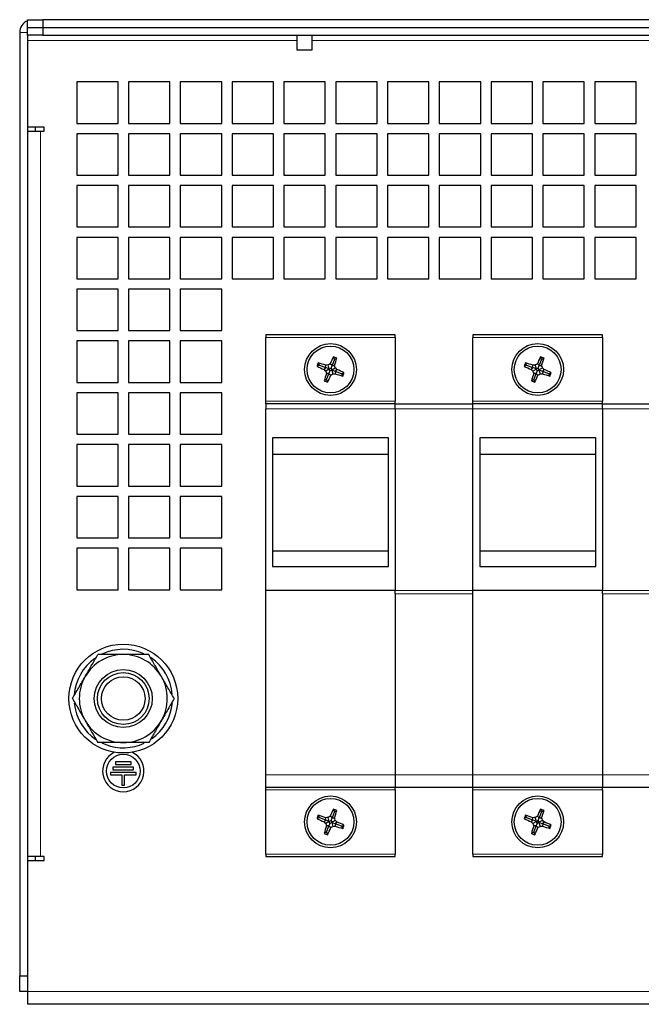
# Model space of a CAD drawing. Header units: millimetres. Extents: x 5 to 418, y 2 to 292.
# Tile 3 of 20: x 58 to 98, y 52 to 115. Entities that reach past the tile are written whole.
import ezdxf

# ---------------------------------------------------------------- set-up
doc = ezdxf.new("R2010")
doc.units = ezdxf.units.MM

msp = doc.modelspace()

# ---------------------------------------------------------------- linework, layer by layer
at = {"color": 7, "linetype": 'Continuous', "lineweight": 25}
for p, q in [((58.9313, 114.9228), (58.9313, 115.4228)), ((58.9313, 115.4228), (59.9313, 115.4228)), ((59.9313, 115.4228), (59.9313, 114.9228)), ((123.598, 115.4228), (59.9313, 115.4228)), ((58.9313, 114.4228), (58.9313, 114.9228)), ((58.9313, 114.9228), (59.9313, 114.9228)), ((59.9313, 114.9228), (59.9313, 114.4228)), ((59.9313, 114.9228), (123.598, 114.9228)), ((58.4313, 114.5895), (58.4313, 53.9228)), ((59.9313, 114.4228), (58.9313, 114.4228)), ((58.9313, 114.4228), (58.9313, 114.0895)), ((58.9313, 114.0895), (58.9313, 108.5061)), ((58.9313, 114.0895), (58.9313, 53.9228)), ((59.9313, 114.4228), (123.598, 114.4228)), ((76.273, 114.4228), (76.273, 113.4932)), ((77.2563, 113.4932), (77.2563, 114.4228)), ((76.273, 113.4932), (76.7942, 113.4932)), ((76.7942, 113.4932), (77.2563, 113.4932)), ((62.098, 111.4228), (62.098, 108.7561)), ((64.7646, 111.4228), (62.098, 111.4228)), ((64.7646, 108.7561), (64.7646, 111.4228)), ((65.4313, 111.4228), (65.4313, 108.7561)), ((68.098, 111.4228), (65.4313, 111.4228)), ((68.098, 108.7561), (68.098, 111.4228)), ((68.7646, 111.4228), (68.7646, 108.7561)), ((71.4313, 111.4228), (68.7646, 111.4228)), ((71.4313, 108.7561), (71.4313, 111.4228)), ((72.098, 111.4228), (72.098, 108.7561)), ((74.7646, 111.4228), (72.098, 111.4228)), ((74.7646, 108.7561), (74.7646, 111.4228)), ((75.4313, 111.4228), (75.4313, 108.7561)), ((78.098, 111.4228), (75.4313, 111.4228)), ((78.098, 108.7561), (78.098, 111.4228)), ((78.7646, 111.4228), (78.7646, 108.7561)), ((81.4313, 111.4228), (78.7646, 111.4228)), ((81.4313, 108.7561), (81.4313, 111.4228)), ((82.098, 111.4228), (82.098, 108.7561)), ((84.7646, 111.4228), (82.098, 111.4228)), ((84.7646, 108.7561), (84.7646, 111.4228)), ((85.4313, 111.4228), (85.4313, 108.7561)), ((88.098, 111.4228), (85.4313, 111.4228)), ((88.098, 108.7561), (88.098, 111.4228)), ((88.7646, 111.4228), (88.7646, 108.7561)), ((91.4313, 111.4228), (88.7646, 111.4228)), ((91.4313, 108.7561), (91.4313, 111.4228)), ((92.098, 111.4228), (92.098, 108.7561)), ((94.7646, 111.4228), (92.098, 111.4228)), ((94.7646, 108.7561), (94.7646, 111.4228)), ((95.4313, 111.4228), (95.4313, 108.7561)), ((98.098, 111.4228), (95.4313, 111.4228)), ((98.098, 108.7561), (98.098, 111.4228)), ((60.0146, 108.5061), (58.9313, 108.5061)), ((59.4313, 108.5061), (59.4313, 108.2561)), ((60.0146, 108.2561), (60.0146, 108.5061)), ((62.098, 108.7561), (64.7646, 108.7561)), ((65.4313, 108.7561), (68.098, 108.7561)), ((68.7646, 108.7561), (71.4313, 108.7561)), ((72.098, 108.7561), (74.7646, 108.7561)), ((75.4313, 108.7561), (78.098, 108.7561)), ((78.7646, 108.7561), (81.4313, 108.7561)), ((82.098, 108.7561), (84.7646, 108.7561)), ((85.4313, 108.7561), (88.098, 108.7561)), ((88.7646, 108.7561), (91.4313, 108.7561)), ((92.098, 108.7561), (94.7646, 108.7561)), ((95.4313, 108.7561), (98.098, 108.7561)), ((58.9313, 108.2561), (59.7646, 108.2561)), ((59.7646, 108.2561), (60.0146, 108.2561)), ((62.098, 108.0895), (62.098, 105.4228)), ((64.7646, 108.0895), (62.098, 108.0895)), ((64.7646, 105.4228), (64.7646, 108.0895)), ((65.4313, 108.0895), (65.4313, 105.4228)), ((68.098, 108.0895), (65.4313, 108.0895)), ((68.098, 105.4228), (68.098, 108.0895)), ((68.7646, 108.0895), (68.7646, 105.4228)), ((71.4313, 108.0895), (68.7646, 108.0895)), ((71.4313, 105.4228), (71.4313, 108.0895)), ((72.098, 108.0895), (72.098, 105.4228)), ((74.7646, 108.0895), (72.098, 108.0895)), ((74.7646, 105.4228), (74.7646, 108.0895)), ((75.4313, 108.0895), (75.4313, 105.4228)), ((78.098, 108.0895), (75.4313, 108.0895)), ((78.098, 105.4228), (78.098, 108.0895)), ((78.7646, 108.0895), (78.7646, 105.4228)), ((81.4313, 108.0895), (78.7646, 108.0895)), ((81.4313, 105.4228), (81.4313, 108.0895)), ((82.098, 108.0895), (82.098, 105.4228)), ((84.7646, 108.0895), (82.098, 108.0895)), ((84.7646, 105.4228), (84.7646, 108.0895)), ((85.4313, 108.0895), (85.4313, 105.4228)), ((88.098, 108.0895), (85.4313, 108.0895)), ((88.098, 105.4228), (88.098, 108.0895)), ((88.7646, 108.0895), (88.7646, 105.4228)), ((91.4313, 108.0895), (88.7646, 108.0895)), ((91.4313, 105.4228), (91.4313, 108.0895)), ((92.098, 108.0895), (92.098, 105.4228)), ((94.7646, 108.0895), (92.098, 108.0895)), ((94.7646, 105.4228), (94.7646, 108.0895)), ((95.4313, 108.0895), (95.4313, 105.4228)), ((98.098, 108.0895), (95.4313, 108.0895)), ((98.098, 105.4228), (98.098, 108.0895)), ((62.098, 105.4228), (64.7646, 105.4228)), ((65.4313, 105.4228), (68.098, 105.4228)), ((68.7646, 105.4228), (71.4313, 105.4228)), ((72.098, 105.4228), (74.7646, 105.4228)), ((75.4313, 105.4228), (78.098, 105.4228)), ((78.7646, 105.4228), (81.4313, 105.4228)), ((82.098, 105.4228), (84.7646, 105.4228)), ((85.4313, 105.4228), (88.098, 105.4228)), ((88.7646, 105.4228), (91.4313, 105.4228)), ((92.098, 105.4228), (94.7646, 105.4228)), ((95.4313, 105.4228), (98.098, 105.4228)), ((62.098, 104.7561), (62.098, 102.0895)), ((64.7646, 104.7561), (62.098, 104.7561)), ((64.7646, 102.0895), (64.7646, 104.7561)), ((65.4313, 104.7561), (65.4313, 102.0895)), ((68.098, 104.7561), (65.4313, 104.7561)), ((68.098, 102.0895), (68.098, 104.7561)), ((68.7646, 104.7561), (68.7646, 102.0895)), ((71.4313, 104.7561), (68.7646, 104.7561)), ((71.4313, 102.0895), (71.4313, 104.7561)), ((72.098, 104.7561), (72.098, 102.0895)), ((74.7646, 104.7561), (72.098, 104.7561)), ((74.7646, 102.0895), (74.7646, 104.7561)), ((75.4313, 104.7561), (75.4313, 102.0895)), ((78.098, 104.7561), (75.4313, 104.7561)), ((78.098, 102.0895), (78.098, 104.7561)), ((78.7646, 104.7561), (78.7646, 102.0895)), ((81.4313, 104.7561), (78.7646, 104.7561)), ((81.4313, 102.0895), (81.4313, 104.7561)), ((82.098, 104.7561), (82.098, 102.0895)), ((84.7646, 104.7561), (82.098, 104.7561)), ((84.7646, 102.0895), (84.7646, 104.7561)), ((85.4313, 104.7561), (85.4313, 102.0895)), ((88.098, 104.7561), (85.4313, 104.7561)), ((88.098, 102.0895), (88.098, 104.7561)), ((88.7646, 104.7561), (88.7646, 102.0895)), ((91.4313, 104.7561), (88.7646, 104.7561)), ((91.4313, 102.0895), (91.4313, 104.7561)), ((92.098, 104.7561), (92.098, 102.0895)), ((94.7646, 104.7561), (92.098, 104.7561)), ((94.7646, 102.0895), (94.7646, 104.7561)), ((95.4313, 104.7561), (95.4313, 102.0895)), ((98.098, 104.7561), (95.4313, 104.7561)), ((98.098, 102.0895), (98.098, 104.7561)), ((62.098, 102.0895), (64.7646, 102.0895)), ((65.4313, 102.0895), (68.098, 102.0895)), ((68.7646, 102.0895), (71.4313, 102.0895)), ((72.098, 102.0895), (74.7646, 102.0895)), ((75.4313, 102.0895), (78.098, 102.0895)), ((78.7646, 102.0895), (81.4313, 102.0895)), ((82.098, 102.0895), (84.7646, 102.0895)), ((85.4313, 102.0895), (88.098, 102.0895)), ((88.7646, 102.0895), (91.4313, 102.0895)), ((92.098, 102.0895), (94.7646, 102.0895)), ((95.4313, 102.0895), (98.098, 102.0895)), ((62.098, 101.4228), (62.098, 98.7561)), ((64.7646, 101.4228), (62.098, 101.4228)), ((64.7646, 98.7561), (64.7646, 101.4228)), ((65.4313, 101.4228), (65.4313, 98.7561)), ((68.098, 101.4228), (65.4313, 101.4228)), ((68.098, 98.7561), (68.098, 101.4228)), ((68.7646, 101.4228), (68.7646, 98.7561)), ((71.4313, 101.4228), (68.7646, 101.4228)), ((71.4313, 98.7561), (71.4313, 101.4228)), ((72.098, 101.4228), (72.098, 98.7561)), ((74.7646, 101.4228), (72.098, 101.4228)), ((74.7646, 98.7561), (74.7646, 101.4228)), ((75.4313, 101.4228), (75.4313, 98.7561)), ((78.098, 101.4228), (75.4313, 101.4228)), ((78.098, 98.7561), (78.098, 101.4228)), ((78.7646, 101.4228), (78.7646, 98.7561)), ((81.4313, 101.4228), (78.7646, 101.4228)), ((81.4313, 98.7561), (81.4313, 101.4228)), ((82.098, 101.4228), (82.098, 98.7561)), ((84.7646, 101.4228), (82.098, 101.4228)), ((84.7646, 98.7561), (84.7646, 101.4228)), ((85.4313, 101.4228), (85.4313, 98.7561)), ((88.098, 101.4228), (85.4313, 101.4228)), ((88.098, 98.7561), (88.098, 101.4228)), ((88.7646, 101.4228), (88.7646, 98.7561)), ((91.4313, 101.4228), (88.7646, 101.4228)), ((91.4313, 98.7561), (91.4313, 101.4228)), ((92.098, 101.4228), (92.098, 98.7561)), ((94.7646, 101.4228), (92.098, 101.4228)), ((94.7646, 98.7561), (94.7646, 101.4228)), ((95.4313, 101.4228), (95.4313, 98.7561)), ((98.098, 101.4228), (95.4313, 101.4228)), ((98.098, 98.7561), (98.098, 101.4228)), ((62.098, 98.7561), (64.7646, 98.7561)), ((65.4313, 98.7561), (68.098, 98.7561)), ((68.7646, 98.7561), (71.4313, 98.7561)), ((72.098, 98.7561), (74.7646, 98.7561)), ((75.4313, 98.7561), (78.098, 98.7561)), ((78.7646, 98.7561), (81.4313, 98.7561)), ((82.098, 98.7561), (84.7646, 98.7561)), ((85.4313, 98.7561), (88.098, 98.7561)), ((88.7646, 98.7561), (91.4313, 98.7561)), ((92.098, 98.7561), (94.7646, 98.7561)), ((95.4313, 98.7561), (98.098, 98.7561)), ((62.098, 98.0895), (62.098, 95.4228)), ((64.7646, 98.0895), (62.098, 98.0895)), ((64.7646, 95.4228), (64.7646, 98.0895)), ((65.4313, 98.0895), (65.4313, 95.4228)), ((68.098, 98.0895), (65.4313, 98.0895)), ((68.098, 95.4228), (68.098, 98.0895)), ((68.7646, 98.0895), (68.7646, 95.4228)), ((71.4313, 98.0895), (68.7646, 98.0895)), ((71.4313, 95.4228), (71.4313, 98.0895)), ((62.098, 95.4228), (64.7646, 95.4228)), ((65.4313, 95.4228), (68.098, 95.4228)), ((68.7646, 95.4228), (71.4313, 95.4228)), ((82.598, 95.1561), (74.2646, 95.1561)), ((74.2646, 95.1561), (74.2646, 94.9895)), ((82.598, 94.9895), (82.598, 95.1561)), ((95.9313, 95.1561), (87.598, 95.1561)), ((87.598, 95.1561), (87.598, 94.9895)), ((95.9313, 94.9895), (95.9313, 95.1561)), ((62.098, 94.7561), (62.098, 92.0895)), ((64.7646, 94.7561), (62.098, 94.7561)), ((64.7646, 92.0895), (64.7646, 94.7561)), ((65.4313, 94.7561), (65.4313, 92.0895)), ((68.098, 94.7561), (65.4313, 94.7561)), ((68.098, 92.0895), (68.098, 94.7561)), ((68.7646, 94.7561), (68.7646, 92.0895)), ((71.4313, 94.7561), (68.7646, 94.7561)), ((71.4313, 92.0895), (71.4313, 94.7561)), ((74.2646, 90.8895), (74.2646, 94.9895)), ((82.598, 94.9895), (82.598, 90.8895)), ((87.598, 90.8895), (87.598, 94.9895)), ((95.9313, 94.9895), (95.9313, 90.8895)), ((78.6855, 93.589), (78.6156, 93.7452)), ((92.0188, 93.589), (91.9489, 93.7452)), ((77.715, 93.1961), (77.5634, 93.1282)), ((77.715, 93.1961), (77.6471, 93.3477)), ((77.715, 93.1961), (78.1014, 93.0487)), ((78.1014, 93.0487), (78.1207, 93.1945)), ((78.3542, 92.9558), (78.276, 93.2128)), ((78.5307, 93.1834), (78.4149, 93.2856)), ((78.4668, 93.0157), (78.5307, 93.1834)), ((78.6855, 93.589), (78.5307, 93.1834)), ((78.5307, 93.1834), (78.6852, 93.1825)), ((78.6855, 93.589), (78.8416, 93.6589)), ((91.0483, 93.1961), (90.8968, 93.1282)), ((91.0483, 93.1961), (90.9805, 93.3477)), ((91.0483, 93.1961), (91.4347, 93.0487)), ((91.4347, 93.0487), (91.454, 93.1945)), ((91.6875, 92.9558), (91.6094, 93.2128)), ((91.8641, 93.1834), (91.7482, 93.2856)), ((91.8001, 93.0157), (91.8641, 93.1834)), ((92.0188, 93.589), (91.8641, 93.1834)), ((91.8641, 93.1834), (92.0186, 93.1825)), ((92.0188, 93.589), (92.175, 93.6589)), ((78.1014, 93.0487), (78.0186, 92.9271)), ((78.3468, 92.9551), (78.1014, 93.0487)), ((78.3518, 92.9496), (78.1223, 92.8099)), ((78.1771, 92.2566), (78.3319, 92.6622)), ((78.3319, 92.6622), (78.1774, 92.6631)), ((78.3959, 92.8299), (78.3319, 92.6622)), ((78.3319, 92.6622), (78.4478, 92.56)), ((78.3468, 92.9551), (78.3542, 92.9558)), ((78.3518, 92.9496), (78.3468, 92.9551)), ((78.3959, 92.8299), (78.3518, 92.9496)), ((78.3542, 92.9558), (78.4668, 93.0157)), ((78.5085, 92.8898), (78.3959, 92.8299)), ((78.4668, 93.0157), (78.5109, 92.896)), ((78.5159, 92.8905), (78.5085, 92.8898)), ((78.5085, 92.8898), (78.5866, 92.6328)), ((78.5109, 92.896), (78.7403, 93.0357)), ((78.5109, 92.896), (78.5159, 92.8905)), ((78.5159, 92.8905), (78.7613, 92.7969)), ((78.7613, 92.7969), (78.742, 92.6511)), ((78.7613, 92.7969), (78.844, 92.9185)), ((79.1476, 92.6495), (78.7613, 92.7969)), ((79.1476, 92.6495), (79.2992, 92.7174)), ((79.1476, 92.6495), (79.2155, 92.4979)), ((91.4347, 93.0487), (91.352, 92.9271)), ((91.6801, 92.9551), (91.4347, 93.0487)), ((91.6851, 92.9496), (91.4556, 92.8099)), ((91.5105, 92.2566), (91.6652, 92.6622)), ((91.6652, 92.6622), (91.5107, 92.6631)), ((91.7292, 92.8299), (91.6652, 92.6622)), ((91.6652, 92.6622), (91.7811, 92.56)), ((91.6801, 92.9551), (91.6875, 92.9558)), ((91.6851, 92.9496), (91.6801, 92.9551)), ((91.7292, 92.8299), (91.6851, 92.9496)), ((91.6875, 92.9558), (91.8001, 93.0157)), ((91.8418, 92.8898), (91.7292, 92.8299)), ((91.8001, 93.0157), (91.8442, 92.896)), ((91.8492, 92.8905), (91.8418, 92.8898)), ((91.8418, 92.8898), (91.9199, 92.6328)), ((91.8442, 92.896), (92.0736, 93.0357)), ((91.8442, 92.896), (91.8492, 92.8905)), ((91.8492, 92.8905), (92.0946, 92.7969)), ((92.0946, 92.7969), (92.0753, 92.6511)), ((92.0946, 92.7969), (92.1773, 92.9185)), ((92.481, 92.6495), (92.0946, 92.7969)), ((92.481, 92.6495), (92.6325, 92.7174)), ((92.481, 92.6495), (92.5488, 92.4979)), ((62.098, 92.0895), (64.7646, 92.0895)), ((65.4313, 92.0895), (68.098, 92.0895)), ((68.7646, 92.0895), (71.4313, 92.0895)), ((78.1771, 92.2566), (78.021, 92.1867)), ((78.1771, 92.2566), (78.2471, 92.1004)), ((91.5105, 92.2566), (91.3543, 92.1867)), ((91.5105, 92.2566), (91.5804, 92.1004)), ((62.098, 91.4228), (62.098, 88.7561)), ((64.7646, 91.4228), (62.098, 91.4228)), ((64.7646, 88.7561), (64.7646, 91.4228)), ((65.4313, 91.4228), (65.4313, 88.7561)), ((68.098, 91.4228), (65.4313, 91.4228)), ((68.098, 88.7561), (68.098, 91.4228)), ((68.7646, 91.4228), (68.7646, 88.7561)), ((71.4313, 91.4228), (68.7646, 91.4228)), ((71.4313, 88.7561), (71.4313, 91.4228)), ((74.2646, 90.7228), (74.2646, 90.8895)), ((82.598, 90.7228), (74.2646, 90.7228)), ((74.2646, 90.7228), (74.2646, 90.3895)), ((82.598, 90.7228), (82.598, 90.8895)), ((82.598, 90.3895), (82.598, 90.7228)), ((82.598, 90.7228), (87.598, 90.7228)), ((87.598, 90.7228), (87.598, 90.8895)), ((87.598, 90.3895), (87.598, 90.7228)), ((95.9313, 90.7228), (87.598, 90.7228)), ((95.9313, 90.7228), (95.9313, 90.8895)), ((95.9313, 90.3895), (95.9313, 90.7228)), ((95.9313, 90.7228), (100.9313, 90.7228)), ((74.2646, 78.7061), (74.2646, 90.3895)), ((82.598, 90.3895), (82.598, 78.7061)), ((82.598, 90.3895), (82.598, 78.7069)), ((87.598, 78.7069), (87.598, 90.3895)), ((87.598, 78.7061), (87.598, 90.3895)), ((95.9313, 90.3895), (95.9313, 78.7061)), ((95.9313, 90.3895), (95.9313, 78.7069)), ((62.098, 88.7561), (64.7646, 88.7561)), ((65.4313, 88.7561), (68.098, 88.7561)), ((68.7646, 88.7561), (71.4313, 88.7561)), ((62.098, 88.0895), (62.098, 85.4228)), ((64.7646, 88.0895), (62.098, 88.0895)), ((64.7646, 85.4228), (64.7646, 88.0895)), ((65.4313, 88.0895), (65.4313, 85.4228)), ((68.098, 88.0895), (65.4313, 88.0895)), ((68.098, 85.4228), (68.098, 88.0895)), ((68.7646, 88.0895), (68.7646, 85.4228)), ((71.4313, 88.0895), (68.7646, 88.0895)), ((71.4313, 85.4228), (71.4313, 88.0895)), ((74.698, 88.5228), (74.698, 80.2595)), ((82.1646, 88.5228), (74.698, 88.5228)), ((82.1646, 80.2595), (82.1646, 88.5228)), ((88.0313, 88.5228), (88.0313, 80.2595)), ((95.498, 88.5228), (88.0313, 88.5228)), ((95.498, 80.2595), (95.498, 88.5228)), ((82.1646, 87.4561), (74.698, 87.4561)), ((95.498, 87.4561), (88.0313, 87.4561)), ((62.098, 85.4228), (64.7646, 85.4228)), ((65.4313, 85.4228), (68.098, 85.4228)), ((68.7646, 85.4228), (71.4313, 85.4228)), ((62.098, 84.7561), (62.098, 82.0895)), ((64.7646, 84.7561), (62.098, 84.7561)), ((64.7646, 82.0895), (64.7646, 84.7561)), ((65.4313, 84.7561), (65.4313, 82.0895)), ((68.098, 84.7561), (65.4313, 84.7561)), ((68.098, 82.0895), (68.098, 84.7561)), ((68.7646, 84.7561), (68.7646, 82.0895)), ((71.4313, 84.7561), (68.7646, 84.7561)), ((71.4313, 82.0895), (71.4313, 84.7561)), ((62.098, 82.0895), (64.7646, 82.0895)), ((65.4313, 82.0895), (68.098, 82.0895)), ((68.7646, 82.0895), (71.4313, 82.0895)), ((62.098, 81.4228), (62.098, 78.7561)), ((64.7646, 81.4228), (62.098, 81.4228)), ((64.7646, 78.7561), (64.7646, 81.4228)), ((65.4313, 81.4228), (65.4313, 78.7561)), ((68.098, 81.4228), (65.4313, 81.4228)), ((68.098, 78.7561), (68.098, 81.4228)), ((68.7646, 81.4228), (68.7646, 78.7561)), ((71.4313, 81.4228), (68.7646, 81.4228)), ((71.4313, 78.7561), (71.4313, 81.4228)), ((74.698, 81.2561), (82.1646, 81.2561)), ((88.0313, 81.2561), (95.498, 81.2561)), ((74.698, 80.2595), (82.1646, 80.2595)), ((88.0313, 80.2595), (95.498, 80.2595)), ((62.098, 78.7561), (64.7646, 78.7561)), ((65.4313, 78.7561), (68.098, 78.7561)), ((68.7646, 78.7561), (71.4313, 78.7561)), ((82.598, 78.7061), (74.2646, 78.7061)), ((74.2646, 66.8499), (74.2646, 78.7061)), ((82.598, 78.499), (82.598, 78.7069)), ((87.598, 78.499), (87.598, 78.7069)), ((95.9313, 78.7061), (87.598, 78.7061)), ((95.9313, 78.499), (95.9313, 78.7069)), ((82.598, 78.499), (82.598, 66.8482)), ((87.598, 66.8482), (87.598, 78.499)), ((95.9313, 78.499), (95.9313, 66.8482)), ((63.7219, 68.9041), (63.9692, 68.7975)), ((65.7646, 67.3433), (64.4313, 67.3433)), ((64.4313, 67.3433), (64.4313, 67.1766)), ((64.4313, 67.1766), (65.7646, 67.1766)), ((65.598, 67.6766), (64.598, 67.6766)), ((64.598, 67.6766), (64.598, 67.5099)), ((64.598, 67.5099), (65.598, 67.5099)), ((65.598, 67.5099), (65.598, 67.6766)), ((65.7646, 67.1766), (65.7646, 67.3433)), ((65.9313, 67.0099), (64.2646, 67.0099)), ((64.2646, 67.0099), (64.2646, 66.8433)), ((64.2646, 66.8433), (65.0146, 66.8433)), ((65.0146, 66.8433), (65.0146, 66.1766)), ((65.1813, 66.8433), (65.9313, 66.8433)), ((65.1813, 66.1766), (65.1813, 66.8433)), ((65.9313, 66.8433), (65.9313, 67.0099)), ((74.2646, 66.0561), (74.2646, 66.8499)), ((82.598, 66.8482), (82.598, 66.0561)), ((87.598, 66.0561), (87.598, 66.8482)), ((95.9313, 66.8482), (95.9313, 66.0561)), ((65.0146, 66.1766), (65.1813, 66.1766)), ((74.2646, 66.0561), (82.598, 66.0561)), ((74.2646, 65.8895), (74.2646, 66.0561)), ((74.2646, 61.7561), (74.2646, 65.8895)), ((82.598, 65.8895), (82.598, 66.0561)), ((82.598, 66.0561), (87.598, 66.0561)), ((82.598, 65.8895), (82.598, 61.7561)), ((87.598, 66.0561), (95.9313, 66.0561)), ((87.598, 65.8895), (87.598, 66.0561)), ((87.598, 61.7561), (87.598, 65.8895)), ((95.9313, 65.8895), (95.9313, 66.0561)), ((95.9313, 66.0561), (100.9313, 66.0561)), ((95.9313, 65.8895), (95.9313, 61.7561)), ((78.6855, 64.489), (78.6156, 64.6452)), ((92.0188, 64.489), (91.9489, 64.6452)), ((77.715, 64.0961), (77.5634, 64.0282)), ((77.715, 64.0961), (77.6471, 64.2477)), ((77.715, 64.0961), (78.1014, 63.9487)), ((78.1014, 63.9487), (78.1207, 64.0945)), ((78.3542, 63.8558), (78.276, 64.1128)), ((78.5307, 64.0834), (78.4149, 64.1856)), ((78.4668, 63.9157), (78.5307, 64.0834)), ((78.6855, 64.489), (78.5307, 64.0834)), ((78.5307, 64.0834), (78.6852, 64.0825)), ((78.6855, 64.489), (78.8416, 64.5589)), ((91.0483, 64.0961), (90.8968, 64.0282)), ((91.0483, 64.0961), (90.9805, 64.2477)), ((91.0483, 64.0961), (91.4347, 63.9487)), ((91.4347, 63.9487), (91.454, 64.0945)), ((91.6875, 63.8558), (91.6094, 64.1128)), ((91.8641, 64.0834), (91.7482, 64.1856)), ((91.8001, 63.9157), (91.8641, 64.0834)), ((92.0188, 64.489), (91.8641, 64.0834)), ((91.8641, 64.0834), (92.0186, 64.0825)), ((92.0188, 64.489), (92.175, 64.5589)), ((78.1014, 63.9487), (78.0186, 63.8271)), ((78.3468, 63.8551), (78.1014, 63.9487)), ((78.3518, 63.8496), (78.1223, 63.7099)), ((78.1771, 63.1566), (78.3319, 63.5622)), ((78.3319, 63.5622), (78.1774, 63.5631)), ((78.3959, 63.7299), (78.3319, 63.5622)), ((78.3319, 63.5622), (78.4478, 63.46)), ((78.3468, 63.8551), (78.3542, 63.8558)), ((78.3518, 63.8496), (78.3468, 63.8551)), ((78.3959, 63.7299), (78.3518, 63.8496)), ((78.3542, 63.8558), (78.4668, 63.9157)), ((78.5085, 63.7898), (78.3959, 63.7299)), ((78.4668, 63.9157), (78.5109, 63.796)), ((78.5159, 63.7905), (78.5085, 63.7898)), ((78.5085, 63.7898), (78.5866, 63.5328)), ((78.5109, 63.796), (78.7403, 63.9357)), ((78.5109, 63.796), (78.5159, 63.7905)), ((78.5159, 63.7905), (78.7613, 63.6969)), ((78.7613, 63.6969), (78.742, 63.5511)), ((78.7613, 63.6969), (78.844, 63.8185)), ((79.1476, 63.5495), (78.7613, 63.6969)), ((79.1476, 63.5495), (79.2992, 63.6174)), ((79.1476, 63.5495), (79.2155, 63.3979)), ((91.4347, 63.9487), (91.352, 63.8271)), ((91.6801, 63.8551), (91.4347, 63.9487)), ((91.6851, 63.8496), (91.4556, 63.7099)), ((91.5105, 63.1566), (91.6652, 63.5622)), ((91.6652, 63.5622), (91.5107, 63.5631)), ((91.7292, 63.7299), (91.6652, 63.5622)), ((91.6652, 63.5622), (91.7811, 63.46)), ((91.6801, 63.8551), (91.6875, 63.8558)), ((91.6851, 63.8496), (91.6801, 63.8551)), ((91.7292, 63.7299), (91.6851, 63.8496)), ((91.6875, 63.8558), (91.8001, 63.9157)), ((91.8418, 63.7898), (91.7292, 63.7299)), ((91.8001, 63.9157), (91.8442, 63.796)), ((91.8492, 63.7905), (91.8418, 63.7898)), ((91.8418, 63.7898), (91.9199, 63.5328)), ((91.8442, 63.796), (92.0736, 63.9357)), ((91.8442, 63.796), (91.8492, 63.7905)), ((91.8492, 63.7905), (92.0946, 63.6969)), ((92.0946, 63.6969), (92.0753, 63.5511)), ((92.0946, 63.6969), (92.1773, 63.8185)), ((92.481, 63.5495), (92.0946, 63.6969)), ((92.481, 63.5495), (92.6325, 63.6174)), ((92.481, 63.5495), (92.5488, 63.3979)), ((78.1771, 63.1566), (78.021, 63.0867)), ((78.1771, 63.1566), (78.2471, 63.0004)), ((91.5105, 63.1566), (91.3543, 63.0867)), ((91.5105, 63.1566), (91.5804, 63.0004)), ((59.7646, 61.5895), (58.9313, 61.5895)), ((59.4313, 61.5895), (59.4313, 61.3395)), ((60.0146, 61.5895), (59.7646, 61.5895)), ((60.0146, 61.3395), (60.0146, 61.5895)), ((74.2646, 61.7561), (74.2646, 61.5895)), ((74.2646, 61.5895), (82.598, 61.5895)), ((82.598, 61.5895), (82.598, 61.7561)), ((87.598, 61.7561), (87.598, 61.5895)), ((87.598, 61.5895), (95.9313, 61.5895)), ((95.9313, 61.5895), (95.9313, 61.7561)), ((58.9313, 61.3395), (58.9313, 52.9228)), ((58.9313, 61.3395), (60.0146, 61.3395)), ((58.4313, 53.9228), (58.9313, 53.9228)), ((58.4313, 52.9228), (58.4313, 53.9228)), ((58.9313, 52.9228), (58.4313, 52.9228)), ((58.9313, 52.9228), (58.9313, 52.0895)), ((59.7646, 52.0895), (58.9313, 52.0895)), ((123.7646, 52.0895), (59.7646, 52.0895))]:
    msp.add_line(p, q, dxfattribs=at)
at = {"color": 7, "linetype": 'Continuous', "lineweight": 18}
for p, q in [((58.9313, 114.5895), (58.4313, 114.5895)), ((58.9313, 114.0895), (76.273, 114.0895)), ((77.2563, 114.0895), (106.273, 114.0895)), ((59.7646, 108.2561), (59.7646, 61.5895)), ((74.2646, 94.9895), (82.598, 94.9895)), ((87.598, 94.9895), (95.9313, 94.9895)), ((82.598, 90.8895), (74.2646, 90.8895)), ((95.9313, 90.8895), (87.598, 90.8895)), ((74.2646, 90.3895), (82.598, 90.3895)), ((87.598, 90.3895), (82.598, 90.3895)), ((87.598, 90.3895), (95.9313, 90.3895)), ((100.9313, 90.3895), (95.9313, 90.3895)), ((82.598, 78.7069), (87.598, 78.7069)), ((95.9313, 78.7069), (100.9313, 78.7069)), ((87.598, 78.499), (82.598, 78.499)), ((100.9313, 78.499), (95.9313, 78.499)), ((82.598, 66.8499), (74.2646, 66.8499)), ((82.598, 66.8482), (87.598, 66.8482)), ((95.9313, 66.8499), (87.598, 66.8499)), ((95.9313, 66.8482), (100.9313, 66.8482)), ((74.2646, 65.8895), (82.598, 65.8895)), ((87.598, 65.8895), (95.9313, 65.8895)), ((82.598, 61.7561), (74.2646, 61.7561)), ((95.9313, 61.7561), (87.598, 61.7561)), ((124.598, 52.9228), (58.9313, 52.9228))]:
    msp.add_line(p, q, dxfattribs=at)
at = {"color": 7, "linetype": 'Continuous', "lineweight": 25}
for centre, radius in [((78.4313, 92.9228), 1.6667), ((78.4313, 92.9228), 1.5068), ((91.7646, 92.9228), 1.6667), ((91.7646, 92.9228), 1.5068), ((65.098, 71.7561), 3.5), ((65.098, 71.7561), 1.8648), ((65.098, 71.7561), 1.6667), ((65.098, 71.7561), 1.4), ((65.098, 67.0895), 1.0833), ((78.4313, 63.8228), 1.6667), ((78.4313, 63.8228), 1.5068), ((91.7646, 63.8228), 1.6667), ((91.7646, 63.8228), 1.5068)]:
    msp.add_circle(centre, radius, dxfattribs=at)
for centre, radius, start, end in [((59.2646, 114.5895), 0.8333, 113.578178, 180), ((89.5022, 88.7174), 11.9915, 155.210927, 157.607146), ((74.14, 81.6743), 12.8739, 68.579553, 69.656435), ((102.8355, 88.7174), 11.9915, 155.210927, 157.607146), ((87.4733, 81.6743), 12.8739, 68.579553, 69.656435), ((89.6335, 88.6491), 12.8744, 158.595351, 159.640637), ((82.595, 103.8985), 11.8876, 244.959456, 247.358273), ((74.2264, 81.9628), 11.8876, 70.877715, 73.276532), ((79.6755, 80.6678), 12.6228, 96.365421, 97.075508), ((84.2411, 82.0048), 12.6966, 117.315075, 118.022603), ((67.3726, 97.1599), 11.9915, 340.628842, 343.025061), ((66.8257, 88.6488), 12.6966, 20.213385, 20.920913), ((102.9668, 88.6491), 12.8744, 158.595351, 159.640637), ((95.9283, 103.8985), 11.8876, 244.959456, 247.358273), ((87.5598, 81.9628), 11.8876, 70.877715, 73.276532), ((93.0088, 80.6678), 12.6228, 96.365421, 97.075508), ((97.5744, 82.0048), 12.6966, 117.315075, 118.022603), ((80.7059, 97.1599), 11.9915, 340.628842, 343.025061), ((80.159, 88.6488), 12.6966, 20.213385, 20.920913), ((87.522, 101.235), 12.6228, 221.16048, 221.870567), ((89.4901, 88.6857), 11.9915, 160.628842, 163.025061), ((90.0369, 97.1968), 12.6966, 200.213385, 200.920913), ((67.3605, 97.1282), 11.9915, 335.210927, 337.607146), ((72.6215, 103.8408), 12.6966, 297.315075, 298.022603), ((77.1871, 105.1778), 12.6228, 276.365421, 277.075508), ((69.3407, 84.6106), 12.6228, 41.16048, 41.870567), ((82.6362, 103.8828), 11.8876, 250.877715, 253.276532), ((74.2677, 81.9471), 11.8876, 64.959456, 67.358273), ((67.2291, 97.1965), 12.8744, 338.595351, 339.640637), ((100.8553, 101.235), 12.6228, 221.16048, 221.870567), ((102.8234, 88.6857), 11.9915, 160.628842, 163.025061), ((103.3703, 97.1968), 12.6966, 200.213385, 200.920913), ((80.6938, 97.1282), 11.9915, 335.210927, 337.607146), ((85.9548, 103.8408), 12.6966, 297.315075, 298.022603), ((90.5205, 105.1778), 12.6228, 276.365421, 277.075508), ((82.674, 84.6106), 12.6228, 41.16048, 41.870567), ((95.9695, 103.8828), 11.8876, 250.877715, 253.276532), ((87.601, 81.9471), 11.8876, 64.959456, 67.358273), ((80.5625, 97.1965), 12.8744, 338.595351, 339.640637), ((82.7227, 104.1713), 12.8739, 248.579553, 249.656435), ((96.056, 104.1713), 12.8739, 248.579553, 249.656435), ((65.098, 71.7561), 3.1667, 65.174537, 115.734435), ((65.098, 71.7561), 3.1667, 125.27745, 175.971922), ((65.098, 71.7561), 2.8333, 90, 150), ((65.098, 71.7561), 2.8333, 30, 90), ((65.098, 71.7561), 3.1667, 5.041595, 55.512739), ((65.098, 71.7561), 2.8333, 150, 210), ((65.098, 71.7561), 2.8333, 330, 30), ((65.098, 71.7561), 3.1667, 185.346066, 236.303925), ((65.098, 71.7561), 3.1667, 304.882291, 355.308953), ((65.098, 71.7561), 2.8333, 210, 270), ((65.098, 71.7561), 2.8333, 270, 330), ((65.098, 71.7561), 3.1667, 249.117994, 295.125479), ((65.098, 67.0895), 1.3333, 114.703569, 270), ((65.098, 67.0895), 1.3333, 270, 65.296431), ((89.5022, 59.6174), 11.9915, 155.210927, 157.607146), ((74.14, 52.5743), 12.8739, 68.579553, 69.656435), ((102.8355, 59.6174), 11.9915, 155.210927, 157.607146), ((87.4733, 52.5743), 12.8739, 68.579553, 69.656435), ((89.6335, 59.5491), 12.8744, 158.595351, 159.640637), ((82.595, 74.7985), 11.8876, 244.959456, 247.358273), ((74.2264, 52.8628), 11.8876, 70.877715, 73.276532), ((79.6755, 51.5678), 12.6228, 96.365421, 97.075508), ((84.2411, 52.9048), 12.6966, 117.315075, 118.022603), ((67.3726, 68.0599), 11.9915, 340.628842, 343.025061), ((66.8257, 59.5488), 12.6966, 20.213385, 20.920913), ((102.9668, 59.5491), 12.8744, 158.595351, 159.640637), ((95.9283, 74.7985), 11.8876, 244.959456, 247.358273), ((87.5598, 52.8628), 11.8876, 70.877715, 73.276532), ((93.0088, 51.5678), 12.6228, 96.365421, 97.075508), ((97.5744, 52.9048), 12.6966, 117.315075, 118.022603), ((80.7059, 68.0599), 11.9915, 340.628842, 343.025061), ((80.159, 59.5488), 12.6966, 20.213385, 20.920913), ((87.522, 72.135), 12.6228, 221.16048, 221.870567), ((89.4901, 59.5857), 11.9915, 160.628842, 163.025061), ((90.0369, 68.0968), 12.6966, 200.213385, 200.920913), ((67.3605, 68.0282), 11.9915, 335.210927, 337.607146), ((72.6215, 74.7408), 12.6966, 297.315075, 298.022603), ((77.1871, 76.0778), 12.6228, 276.365421, 277.075508), ((69.3407, 55.5106), 12.6228, 41.16048, 41.870567), ((82.6362, 74.7828), 11.8876, 250.877715, 253.276532), ((74.2677, 52.8471), 11.8876, 64.959456, 67.358273), ((67.2291, 68.0965), 12.8744, 338.595351, 339.640637), ((100.8553, 72.135), 12.6228, 221.16048, 221.870567), ((102.8234, 59.5857), 11.9915, 160.628842, 163.025061), ((103.3703, 68.0968), 12.6966, 200.213385, 200.920913), ((80.6938, 68.0282), 11.9915, 335.210927, 337.607146), ((85.9548, 74.7408), 12.6966, 297.315075, 298.022603), ((90.5205, 76.0778), 12.6228, 276.365421, 277.075508), ((82.674, 55.5106), 12.6228, 41.16048, 41.870567), ((95.9695, 74.7828), 11.8876, 250.877715, 253.276532), ((87.601, 52.8471), 11.8876, 64.959456, 67.358273), ((80.5625, 68.0965), 12.8744, 338.595351, 339.640637), ((82.7227, 75.0713), 12.8739, 248.579553, 249.656435), ((96.056, 75.0713), 12.8739, 248.579553, 249.656435)]:
    msp.add_arc(centre, radius, start, end, dxfattribs=at)
for points, knots in [([(62.6442, 73.1728), (62.6636, 73.2064), (62.8104, 73.4607), (63.0873, 73.9401), (63.3364, 74.3717), (63.4622, 74.5895)], [0, 0, 0, 0, 0.070088, 0.5307834, 1, 1, 1, 1]), ([(65.098, 74.5895), (64.6713, 74.5895), (64.1174, 74.5895), (63.5846, 74.5895), (63.4622, 74.5895)], [0, 0, 0, 0, 0.77029176, 1, 1, 1, 1]), ([(66.7338, 74.5895), (66.3274, 74.5895), (65.7881, 74.5895), (65.2345, 74.5895), (65.098, 74.5895)], [0, 0, 0, 0, 0.7534206, 1, 1, 1, 1]), ([(67.5517, 73.1728), (67.5323, 73.2064), (67.3855, 73.4607), (67.1087, 73.9401), (66.8595, 74.3717), (66.7338, 74.5895)], [0, 0, 0, 0, 0.070088, 0.5307834, 1, 1, 1, 1]), ([(61.8263, 71.7561), (61.9592, 71.9862), (62.2273, 72.4506), (62.5044, 72.9306), (62.6442, 73.1728)], [0, 0, 0, 0, 0.495458, 1, 1, 1, 1]), ([(68.3696, 71.7561), (68.2368, 71.9862), (67.9687, 72.4506), (67.6916, 72.9306), (67.5517, 73.1728)], [0, 0, 0, 0, 0.495458, 1, 1, 1, 1]), ([(61.8263, 71.7561), (61.9592, 71.5261), (62.2273, 71.0617), (62.5044, 70.5817), (62.6442, 70.3395)], [0, 0, 0, 0, 0.49545796, 1, 1, 1, 1]), ([(68.3696, 71.7561), (68.2368, 71.5261), (67.9687, 71.0617), (67.6916, 70.5817), (67.5517, 70.3395)], [0, 0, 0, 0, 0.495458, 1, 1, 1, 1]), ([(62.6442, 70.3395), (62.6636, 70.3059), (62.8104, 70.0516), (63.0873, 69.5721), (63.3364, 69.1406), (63.4622, 68.9228)], [0, 0, 0, 0, 0.070088, 0.5307834, 1, 1, 1, 1]), ([(67.5517, 70.3395), (67.5323, 70.3059), (67.3855, 70.0516), (67.1087, 69.5721), (66.8595, 69.1406), (66.7338, 68.9228)], [0, 0, 0, 0, 0.070088, 0.5307834, 1, 1, 1, 1]), ([(65.098, 68.9228), (64.6713, 68.9228), (64.1174, 68.9228), (63.5846, 68.9228), (63.4622, 68.9228)], [0, 0, 0, 0, 0.7702918, 1, 1, 1, 1]), ([(66.7338, 68.9228), (66.3274, 68.9228), (65.7881, 68.9228), (65.2345, 68.9228), (65.098, 68.9228)], [0, 0, 0, 0, 0.7534206, 1, 1, 1, 1])]:
    msp.add_open_spline(points, degree=3, knots=knots, dxfattribs=at)

doc.saveas('drawing.dxf')
